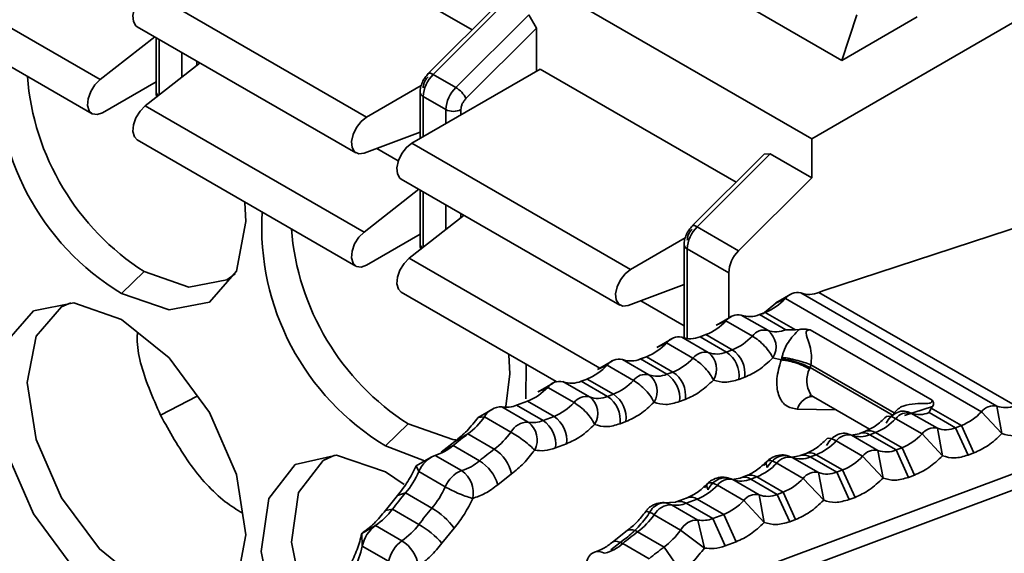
# Model space of a CAD drawing. Header units: millimetres. Extents: x 0 to 420, y 0 to 297.
# Tile 50 of 110: x 303.82 to 306.9, y 110.27 to 111.93. Entities that reach past the tile are written whole.
import ezdxf

# ---------------------------------------------------------------- set-up
doc = ezdxf.new("R2010")
doc.units = ezdxf.units.MM

msp = doc.modelspace()

# ---------------------------------------------------------------- linework, layer by layer
at = {"color": 7, "linetype": 'Continuous', "lineweight": 35}
for p, q in [((297.1228, 116.8571), (306.295, 111.5621)), ((309.5006, 113.4126), (306.295, 111.5621)), ((304.6215, 112.256), (305.2338, 111.9025)), ((306.3893, 111.807), (305.7058, 112.2016)), ((303.3876, 112.1415), (304.0712, 111.7469)), ((303.3625, 112.0349), (304.0461, 111.6403)), ((304.2208, 112.0247), (304.9044, 111.6301)), ((305.3218, 111.9904), (305.0967, 111.7658)), ((305.3404, 111.9908), (305.1122, 111.7631)), ((305.1829, 111.7223), (305.4111, 111.95)), ((305.4111, 111.95), (305.4347, 111.9074)), ((306.4364, 111.9499), (306.3893, 111.807)), ((306.625, 111.9431), (306.3893, 111.807)), ((304.1875, 111.9125), (304.871, 111.5179)), ((305.2145, 111.6877), (305.4347, 111.9074)), ((305.4347, 111.9074), (305.4347, 111.773)), ((304.0712, 111.7469), (304.2423, 111.8808)), ((304.2464, 111.8785), (304.2464, 111.7091)), ((304.2126, 111.6652), (304.3838, 111.7992)), ((305.0458, 111.5484), (305.4465, 111.7798)), ((305.1122, 111.7631), (305.1829, 111.7223)), ((305.4465, 111.7798), (306.0587, 111.4263)), ((304.2464, 111.74), (304.0794, 111.6436)), ((304.9044, 111.6301), (305.0752, 111.7287)), ((305.0714, 111.7076), (305.0714, 111.5632)), ((305.0811, 111.694), (305.1519, 111.6532)), ((304.8961, 111.2706), (304.2126, 111.6652)), ((305.0714, 111.5825), (304.8961, 111.5173)), ((304.1875, 111.5587), (304.871, 111.1641)), ((305.0458, 111.5484), (305.7293, 111.1538)), ((306.295, 111.5621), (306.295, 111.4397)), ((306.1468, 111.5141), (305.9216, 111.2895)), ((306.1654, 111.5145), (305.9371, 111.2868)), ((306.1468, 111.5141), (306.1654, 111.5145)), ((306.1654, 111.5145), (306.295, 111.4397)), ((307.549, 111.486), (306.3295, 111.0863)), ((305.0125, 111.4363), (305.696, 111.0417)), ((306.295, 111.4397), (306.0668, 111.212)), ((304.8961, 111.2706), (305.0673, 111.4046)), ((305.0714, 111.4023), (305.0714, 111.2328)), ((305.0375, 111.189), (305.2087, 111.323)), ((305.0714, 111.2638), (304.9044, 111.1674)), ((306.0668, 111.212), (305.9371, 111.2868)), ((305.7293, 111.1538), (305.9002, 111.2525)), ((305.8963, 111.2314), (305.8963, 110.9391)), ((306.0357, 111.1429), (305.9061, 111.2178)), ((304.1383, 111.0788), (304.209, 111.1468)), ((306.0357, 111.1429), (306.0357, 111.0016)), ((305.8963, 111.1063), (305.7211, 111.0411)), ((305.0125, 111.0824), (305.4969, 110.8028)), ((306.2298, 111.0758), (306.1829, 111.0488)), ((306.8735, 110.7266), (306.2607, 111.0803)), ((306.3175, 111.0818), (306.3295, 111.0863)), ((306.9304, 110.7281), (306.3175, 111.0818)), ((306.1826, 111.0486), (306.1418, 111.0139)), ((306.1826, 111.0486), (306.2129, 111.0625)), ((306.2129, 111.0625), (306.8257, 110.7087)), ((306.1502, 111.0193), (306.1318, 111.0124)), ((306.1502, 111.0193), (306.2443, 110.965)), ((305.9969, 110.9792), (306.0272, 110.9931)), ((306.0441, 111.0064), (305.9972, 110.9794)), ((306.0272, 110.9931), (306.1097, 110.9455)), ((306.1575, 110.9633), (306.075, 111.0109)), ((306.1318, 111.0124), (306.2143, 110.9648)), ((306.2443, 110.965), (306.2143, 110.9648)), ((306.2555, 110.9658), (306.2443, 110.965)), ((306.2907, 110.9648), (306.2786, 110.9667)), ((306.6719, 110.7447), (306.2907, 110.9648)), ((305.8112, 110.9098), (305.8415, 110.9237)), ((305.8584, 110.9371), (305.8115, 110.91)), ((305.8415, 110.9237), (305.924, 110.8761)), ((305.9718, 110.8939), (305.8893, 110.9416)), ((305.9645, 110.9499), (305.9462, 110.9431)), ((305.9462, 110.9431), (306.0286, 110.8954)), ((305.9645, 110.9499), (306.047, 110.9023)), ((306.047, 110.9023), (306.0286, 110.8954)), ((305.6727, 110.8677), (305.6258, 110.8406)), ((305.7861, 110.8245), (305.7036, 110.8722)), ((305.7788, 110.8805), (305.7605, 110.8737)), ((305.7605, 110.8737), (305.8429, 110.826)), ((305.7788, 110.8805), (305.8613, 110.8329)), ((306.1737, 110.8772), (306.1994, 110.8708)), ((306.1994, 110.8708), (306.2006, 110.8745)), ((306.2006, 110.8745), (306.2018, 110.8786)), ((305.4017, 110.7488), (305.4027, 110.8571)), ((305.6255, 110.8404), (305.6558, 110.8543)), ((305.6558, 110.8543), (305.7383, 110.8067)), ((305.8613, 110.8329), (305.8429, 110.826)), ((306.2898, 110.8472), (306.2883, 110.8427)), ((306.2924, 110.8556), (306.2898, 110.8472)), ((306.2898, 110.8472), (306.5492, 110.6974)), ((306.2924, 110.8556), (306.553, 110.7049)), ((305.487, 110.7983), (305.4401, 110.7712)), ((305.6004, 110.7552), (305.5179, 110.8028)), ((305.5931, 110.8111), (305.5748, 110.8043)), ((305.5748, 110.8043), (305.6573, 110.7567)), ((305.5931, 110.8111), (305.6756, 110.7635)), ((306.0676, 110.8099), (306.0859, 110.8167)), ((305.4398, 110.7711), (305.4701, 110.7849)), ((305.4701, 110.7849), (305.5526, 110.7373)), ((304.3752, 110.7574), (304.2605, 110.6977)), ((305.4074, 110.7417), (305.373, 110.7289)), ((305.4074, 110.7417), (305.4899, 110.6941)), ((305.6756, 110.7635), (305.6573, 110.7567)), ((305.8819, 110.7405), (305.9002, 110.7473)), ((306.2894, 110.7552), (306.2912, 110.7636)), ((306.2984, 110.756), (306.2894, 110.7552)), ((306.3012, 110.7549), (306.4752, 110.6545)), ((306.6719, 110.7447), (306.6755, 110.7376)), ((305.2998, 110.7182), (305.2526, 110.691)), ((305.409, 110.6765), (305.3266, 110.7241)), ((305.373, 110.7289), (305.4555, 110.6813)), ((306.5492, 110.6974), (306.553, 110.7049)), ((306.6724, 110.7251), (306.5854, 110.6971)), ((306.6622, 110.7063), (306.6689, 110.7199)), ((306.7447, 110.6587), (306.6622, 110.7063)), ((306.6689, 110.7199), (306.6724, 110.7251)), ((306.763, 110.6655), (306.6689, 110.7199)), ((306.8257, 110.7087), (306.8897, 110.6404)), ((306.8897, 110.6404), (306.8735, 110.7266)), ((305.2526, 110.691), (305.2727, 110.6927)), ((305.2727, 110.6927), (305.3552, 110.6451)), ((305.4899, 110.6941), (305.4555, 110.6813)), ((305.6962, 110.6711), (305.7145, 110.678)), ((306.5575, 110.6869), (306.64, 110.6393)), ((306.6878, 110.6572), (306.6053, 110.7048)), ((304.9633, 110.6025), (305.034, 110.6706)), ((306.4633, 110.6479), (306.445, 110.641)), ((306.4765, 110.6369), (306.4948, 110.6437)), ((306.4948, 110.6437), (306.5773, 110.5961)), ((306.704, 110.571), (306.6878, 110.6572)), ((306.7447, 110.6587), (306.763, 110.6655)), ((306.7447, 110.6587), (306.7836, 110.5731)), ((306.8019, 110.58), (306.763, 110.6655)), ((305.18, 110.6162), (305.1372, 110.5828)), ((305.2208, 110.6393), (305.18, 110.6162)), ((305.3033, 110.5917), (305.2208, 110.6393)), ((306.3718, 110.6175), (306.4543, 110.5699)), ((306.443, 110.6402), (306.4183, 110.6358)), ((306.5021, 110.5878), (306.4196, 110.6354)), ((306.445, 110.641), (306.4434, 110.6404)), ((306.4765, 110.6369), (306.559, 110.5893)), ((306.64, 110.6393), (306.704, 110.571)), ((305.085, 110.5548), (304.9633, 110.6025)), ((305.1372, 110.5828), (305.1743, 110.603)), ((305.1743, 110.603), (305.2568, 110.5554)), ((305.4945, 110.5957), (305.5288, 110.6086)), ((306.5183, 110.5016), (306.5021, 110.5878)), ((306.559, 110.5893), (306.5773, 110.5961)), ((306.559, 110.5893), (306.5979, 110.5037)), ((306.5773, 110.5961), (306.6162, 110.5106)), ((305.1063, 110.5672), (305.0592, 110.5399)), ((305.2011, 110.5247), (305.1186, 110.5724)), ((306.2574, 110.5708), (306.2326, 110.5664)), ((306.3164, 110.5184), (306.2339, 110.566)), ((306.2593, 110.5716), (306.2577, 110.571)), ((306.2776, 110.5785), (306.2593, 110.5716)), ((306.2908, 110.5675), (306.3091, 110.5744)), ((306.2908, 110.5675), (306.3733, 110.5199)), ((306.3091, 110.5744), (306.3916, 110.5267)), ((306.4543, 110.5699), (306.5183, 110.5016)), ((306.8019, 110.58), (306.7836, 110.5731)), ((304.9633, 110.5209), (305.0221, 110.4818)), ((305.0592, 110.5399), (305.0677, 110.5216)), ((305.0677, 110.5216), (305.1502, 110.474)), ((306.0375, 110.1838), (306.966, 110.5307)), ((306.1861, 110.5481), (306.2686, 110.5005)), ((306.3733, 110.5199), (306.3916, 110.5267)), ((306.3916, 110.5267), (306.4305, 110.4412)), ((305.314, 110.4808), (305.3567, 110.5142)), ((306.0717, 110.5015), (306.0469, 110.497)), ((306.1307, 110.449), (306.0482, 110.4966)), ((306.0736, 110.5022), (306.072, 110.5016)), ((306.0919, 110.5091), (306.0736, 110.5022)), ((306.1051, 110.4981), (306.1234, 110.505)), ((306.1051, 110.4981), (306.1876, 110.4505)), ((306.1234, 110.505), (306.2059, 110.4573)), ((306.2686, 110.5005), (306.3326, 110.4322)), ((306.3326, 110.4322), (306.3164, 110.5184)), ((306.3733, 110.5199), (306.4122, 110.4343)), ((306.6162, 110.5106), (306.5979, 110.5037)), ((306.0004, 110.4788), (306.0829, 110.4311)), ((306.0179, 110.125), (306.9455, 110.4716)), ((305.0006, 110.4465), (304.963, 110.3998)), ((305.0258, 110.4549), (305.0006, 110.4465)), ((305.1083, 110.4072), (305.0258, 110.4549)), ((305.9062, 110.4397), (305.8718, 110.4269)), ((305.9033, 110.4227), (305.9377, 110.4356)), ((305.9377, 110.4356), (306.0202, 110.388)), ((306.0829, 110.4311), (306.1469, 110.3628)), ((306.1469, 110.3628), (306.1307, 110.449)), ((306.1876, 110.4505), (306.2059, 110.4573)), ((306.1876, 110.4505), (306.2265, 110.365)), ((306.2059, 110.4573), (306.2448, 110.3718)), ((306.4305, 110.4412), (306.4122, 110.4343)), ((304.963, 110.3998), (304.985, 110.404)), ((304.985, 110.404), (305.0674, 110.3564)), ((305.8699, 110.4261), (305.8306, 110.4236)), ((305.9394, 110.3703), (305.8569, 110.4179)), ((305.8718, 110.4269), (305.8693, 110.4258)), ((305.9033, 110.4227), (305.9858, 110.3751)), ((305.7766, 110.3971), (305.776, 110.3966)), ((305.803, 110.3866), (305.8855, 110.339)), ((305.9597, 110.2828), (305.9394, 110.3703)), ((305.9858, 110.3751), (306.0202, 110.388)), ((305.9858, 110.3751), (306.0248, 110.2896)), ((306.0202, 110.388), (306.0592, 110.3024)), ((306.2448, 110.3718), (306.2265, 110.365)), ((304.9321, 110.353), (304.889, 110.3283)), ((305.0146, 110.3053), (304.9321, 110.353)), ((305.1398, 110.2977), (305.1774, 110.3445)), ((305.7187, 110.3371), (305.673, 110.3015)), ((305.8855, 110.339), (305.9597, 110.2828)), ((304.889, 110.3283), (304.8906, 110.2888)), ((305.7103, 110.31), (305.6675, 110.2767)), ((305.8336, 110.2855), (305.7511, 110.3331)), ((304.8906, 110.2888), (304.9731, 110.2412)), ((305.7046, 110.2968), (305.7871, 110.2492)), ((305.8871, 110.208), (305.8336, 110.2855)), ((306.0592, 110.3024), (306.0248, 110.2896))]:
    msp.add_line(p, q, dxfattribs=at)
at = {"color": 8, "linetype": 'Continuous', "lineweight": 35}
for p, q in [((304.2562, 111.6994), (304.2562, 111.8729)), ((304.3269, 111.832), (304.3269, 111.7547)), ((304.374, 111.7916), (304.374, 111.8048)), ((305.0811, 111.5689), (305.0811, 111.694)), ((305.1519, 111.6532), (305.1519, 111.6097)), ((305.199, 111.6369), (305.199, 111.6532)), ((305.0033, 111.4932), (304.9359, 111.5321)), ((305.0811, 111.2231), (305.0811, 111.3966)), ((305.1519, 111.3558), (305.1519, 111.2785)), ((305.199, 111.3153), (305.199, 111.3286)), ((305.9061, 111.2178), (305.9061, 110.9372)), ((305.0375, 111.189), (305.6334, 110.845)), ((305.8963, 110.9777), (305.7609, 111.0559)), ((306.371, 110.7146), (306.2501, 110.7166))]:
    msp.add_line(p, q, dxfattribs=at)
at = {"color": 7, "linetype": 'Continuous', "lineweight": 35, "flags": 128}
for points in [[(304.1875, 111.9125), (304.1834, 111.9155), (304.1756, 111.9289), (304.1739, 111.9479), (304.1786, 111.9699), (304.189, 111.992), (304.2038, 112.0111), (304.2208, 112.0247)], [(304.0794, 111.6436), (304.0623, 111.6375), (304.0476, 111.6395), (304.0371, 111.6495), (304.0324, 111.6662), (304.0341, 111.6871), (304.042, 111.7095), (304.0549, 111.7304), (304.0712, 111.7469)], [(304.1875, 111.5587), (304.1786, 111.5679), (304.1739, 111.5845), (304.1756, 111.6055), (304.1834, 111.6279), (304.1963, 111.6488), (304.2126, 111.6652)], [(304.8961, 111.5173), (304.8799, 111.515), (304.8669, 111.5209), (304.8591, 111.5343), (304.8574, 111.5533), (304.8621, 111.5753), (304.8725, 111.5974), (304.8873, 111.6165), (304.9044, 111.6301)], [(305.0125, 111.4363), (305.0084, 111.4393), (305.0005, 111.4527), (304.9988, 111.4717), (305.0035, 111.4937), (305.014, 111.5158), (305.0287, 111.5349), (305.0458, 111.5484)], [(304.524, 111.3633), (304.5272, 111.3034), (304.4976, 111.1486), (304.4133, 111.0516), (304.2872, 111.027), (304.1383, 111.0788)], [(304.9044, 111.1674), (304.8873, 111.1612), (304.8725, 111.1633), (304.8621, 111.1733), (304.8574, 111.1899), (304.8591, 111.2109), (304.8669, 111.2333), (304.8799, 111.2542), (304.8961, 111.2706)], [(305.0125, 111.0824), (305.0035, 111.0917), (304.9988, 111.1083), (305.0005, 111.1292), (305.0084, 111.1517), (305.0213, 111.1725), (305.0375, 111.189)], [(304.209, 111.1468), (304.3489, 111.0982), (304.4674, 111.1212), (304.4934, 111.1397)], [(305.7211, 111.0411), (305.7048, 111.0388), (305.6919, 111.0447), (305.6841, 111.0581), (305.6824, 111.0771), (305.6871, 111.0991), (305.6975, 111.1212), (305.7122, 111.1403), (305.7293, 111.1538)], [(304.1383, 110.0989), (303.9895, 110.219), (303.8633, 110.3892), (303.779, 110.5836), (303.7494, 110.7725), (303.779, 110.9273), (303.8633, 111.0243), (303.9895, 111.0488), (304.1383, 110.9971)], [(303.9797, 111.0496), (303.9507, 111.0363), (303.8715, 110.9451), (303.8437, 110.7997), (303.8715, 110.6222), (303.9507, 110.4397), (304.0692, 110.2798), (304.209, 110.167)], [(304.1383, 110.9971), (304.2872, 110.877), (304.4133, 110.7068), (304.4976, 110.5125), (304.5272, 110.3235), (304.4976, 110.1687), (304.4133, 110.0717), (304.2872, 110.0472), (304.1383, 110.0989)], [(305.3489, 110.887), (305.3522, 110.8271), (305.3383, 110.7163)], [(306.2914, 110.7633), (306.2972, 110.7576), (306.3012, 110.7549)], [(305.034, 110.6706), (305.1738, 110.622), (305.1828, 110.6213)], [(304.6912, 109.908), (304.6147, 110.0739), (304.5749, 110.2721), (304.5983, 110.4376), (304.6811, 110.5437), (304.8097, 110.573), (304.9633, 110.5209)], [(304.8047, 110.5734), (304.7689, 110.5559), (304.6912, 110.4563), (304.6692, 110.3008), (304.7065, 110.1146), (304.7498, 110.0115)]]:
    msp.add_lwpolyline(points, dxfattribs=at)
at = {"color": 8, "linetype": 'Continuous', "lineweight": 35, "flags": 128}
for points in [[(305.0967, 111.7658), (305.0979, 111.7666), (305.1004, 111.7671), (305.1038, 111.7667), (305.1077, 111.7653), (305.1122, 111.7631)], [(305.9216, 111.2895), (305.9228, 111.2903), (305.9254, 111.2909), (305.9287, 111.2905), (305.9327, 111.2891), (305.9371, 111.2868)], [(306.5575, 110.6869), (306.5486, 110.6914), (306.5407, 110.6942), (306.5342, 110.6951), (306.5291, 110.6941), (306.5279, 110.6934)], [(306.3718, 110.6175), (306.3629, 110.6221), (306.355, 110.6248), (306.3485, 110.6257), (306.3434, 110.6247), (306.3421, 110.624)], [(305.7046, 110.2968), (305.6956, 110.3012), (305.6874, 110.3036), (305.6801, 110.304), (305.6742, 110.3022), (305.6732, 110.3016)]]:
    msp.add_lwpolyline(points, dxfattribs=at)
at = {"color": 7, "linetype": 'Continuous', "lineweight": 35}
for centre, radius, start, end in [((304.5491, 111.7625), 0.7976, 176.6164, 239.0069), ((304.6409, 111.8192), 0.7992, 184.4756, 237.2863), ((305.1852, 111.6888), 0.1042, 134.5194, 177.1069), ((305.256, 111.6479), 0.1042, 134.5194, 177.1069), ((305.142, 111.6531), 0.0804, 25.5526, 59.4313), ((305.1754, 111.6987), 0.0512, 242.6091, 297.3903), ((305.374, 111.2863), 0.7976, 176.6164, 239.0069), ((305.4659, 111.343), 0.7992, 184.4756, 237.2863), ((306.0102, 111.2125), 0.1042, 134.5194, 177.1069), ((306.1398, 111.1377), 0.1042, 134.5194, 177.1069), ((306.2506, 111.0344), 0.047, 77.6155, 143.3638), ((306.2872, 111.152), 0.0764, 249.6696, 293.3618), ((306.0828, 111.1842), 0.1782, 292.212, 316.8834), ((305.8971, 111.1148), 0.1782, 292.2111, 316.8843), ((306.0649, 110.965), 0.047, 77.6153, 143.3629), ((306.1015, 111.0826), 0.0764, 249.6709, 293.3602), ((306.1474, 110.9174), 0.047, 77.6153, 143.3629), ((306.184, 111.035), 0.0764, 249.6709, 293.3602), ((306.1193, 110.9115), 0.0644, 327.7321, 53.5834), ((305.7114, 111.0455), 0.1782, 292.2117, 316.8838), ((305.8792, 110.8956), 0.047, 77.614, 143.3641), ((305.9158, 111.0132), 0.0764, 249.6721, 293.3593), ((305.9796, 111.0672), 0.1782, 292.2111, 316.8843), ((305.9617, 110.848), 0.047, 77.6149, 143.3633), ((305.9983, 110.9656), 0.0764, 249.6721, 293.3593), ((305.9336, 110.8421), 0.0644, 327.7323, 53.5834), ((305.9786, 110.821), 0.0897, 352.8675, 56.0975), ((305.9969, 110.8279), 0.0897, 352.8675, 56.0976), ((305.6935, 110.8262), 0.047, 77.6157, 143.3634), ((305.7301, 110.9438), 0.0764, 249.6697, 293.3617), ((305.7939, 110.9978), 0.1782, 292.2117, 316.8838), ((305.5257, 110.9761), 0.1782, 292.2121, 316.8834), ((305.8113, 110.7585), 0.0897, 352.8675, 56.0975), ((305.5078, 110.7568), 0.047, 77.6158, 143.3635), ((305.5445, 110.8744), 0.0764, 249.6698, 293.3611), ((305.6082, 110.9285), 0.1782, 292.2121, 316.8834), ((305.776, 110.7786), 0.047, 77.6157, 143.3634), ((305.8126, 110.8962), 0.0764, 249.6697, 293.3617), ((305.7479, 110.7728), 0.0644, 327.7324, 53.5837), ((305.7929, 110.7516), 0.0897, 352.8683, 56.0971), ((305.34, 110.9067), 0.1782, 292.2115, 316.8833), ((305.4225, 110.8591), 0.1782, 292.2115, 316.8833), ((305.5903, 110.7092), 0.047, 77.6158, 143.3635), ((305.6269, 110.8268), 0.0764, 249.6698, 293.3611), ((305.5622, 110.7034), 0.0644, 327.7325, 53.5829), ((305.6072, 110.6822), 0.0897, 352.8678, 56.0976), ((305.6256, 110.6891), 0.0897, 352.8672, 56.0975), ((305.3257, 110.6635), 0.0606, 89.2411, 151.1588), ((305.3416, 110.8055), 0.0828, 259.5292, 292.3093), ((306.5952, 110.6589), 0.047, 77.6153, 143.3629), ((306.6319, 110.7765), 0.0764, 249.6709, 293.3602), ((306.6956, 110.8305), 0.1782, 292.212, 316.8834), ((306.8634, 110.6806), 0.047, 77.6155, 143.3638), ((306.9001, 110.7982), 0.0764, 249.6696, 293.3618), ((305.0759, 110.8319), 0.241, 306.9425, 324.7248), ((305.4082, 110.6159), 0.0606, 89.2411, 151.1588), ((305.4241, 110.7578), 0.0828, 259.5292, 292.3093), ((305.3682, 110.6208), 0.069, 332.4985, 53.7217), ((305.4055, 110.6069), 0.0897, 352.8678, 56.0976), ((305.4399, 110.6197), 0.0897, 352.8683, 56.0971), ((306.4274, 110.8087), 0.1782, 292.2111, 316.8843), ((305.1584, 110.7843), 0.241, 306.9425, 324.7248), ((306.6777, 110.6112), 0.047, 77.6153, 143.3629), ((306.7144, 110.7288), 0.0764, 249.6709, 293.3602), ((305.8097, 109.8372), 0.9951, 126.2884, 129.6847), ((306.2417, 110.7393), 0.1782, 292.2116, 316.8839), ((306.4095, 110.5895), 0.047, 77.6142, 143.3641), ((306.4462, 110.7071), 0.0764, 249.6721, 293.3593), ((306.5099, 110.7611), 0.1782, 292.2111, 316.8843), ((305.0756, 110.7166), 0.1505, 286.5802, 310.9813), ((305.8922, 109.7896), 0.9951, 126.2884, 129.6847), ((305.2418, 110.4921), 0.117, 10.8696, 58.3206), ((306.492, 110.5418), 0.047, 77.6142, 143.3641), ((306.5287, 110.6595), 0.0764, 249.6721, 293.3593), ((305.1508, 110.4892), 0.0892, 111.1603, 158.7017), ((305.1581, 110.6689), 0.1505, 286.5802, 310.9813), ((305.1899, 110.4449), 0.1292, 16.1351, 58.7993), ((306.2238, 110.5201), 0.047, 77.6157, 143.3634), ((306.2605, 110.6377), 0.0764, 249.6697, 293.3617), ((306.3242, 110.6917), 0.1782, 292.2116, 316.8839), ((304.8082, 110.6378), 0.2844, 319.9534, 335.871), ((305.2333, 110.4416), 0.0892, 111.1603, 158.7017), ((305.1531, 110.455), 0.0846, 348.3077, 55.4587), ((306.056, 110.6699), 0.1782, 292.2121, 316.8834), ((306.0381, 110.4507), 0.047, 77.6158, 143.3635), ((306.0748, 110.5683), 0.0764, 249.6698, 293.3611), ((306.1385, 110.6223), 0.1782, 292.2121, 316.8834), ((306.3063, 110.4725), 0.047, 77.6157, 143.3634), ((306.343, 110.5901), 0.0764, 249.6697, 293.3617), ((304.8906, 110.5902), 0.2844, 319.9534, 335.871), ((305.8703, 110.6005), 0.1782, 292.2115, 316.8833), ((306.0548, 109.5858), 1.3469, 139.8176, 142.5932), ((305.9528, 110.5529), 0.1782, 292.2115, 316.8833), ((306.1206, 110.4031), 0.047, 77.6158, 143.3635), ((306.1573, 110.5207), 0.0764, 249.6698, 293.3611), ((304.8, 110.5426), 0.2311, 304.8702, 323.1597), ((306.1373, 109.5382), 1.3469, 139.8176, 142.5932), ((304.9964, 110.2147), 0.2228, 35.6468, 59.8262), ((305.8561, 110.3574), 0.0606, 89.2411, 151.1588), ((305.8719, 110.4993), 0.0828, 259.5292, 292.3093), ((305.6062, 110.5258), 0.241, 306.9425, 324.7248), ((305.9386, 110.3097), 0.0606, 89.2411, 151.1588), ((305.9544, 110.4517), 0.0828, 259.5292, 292.3093), ((304.9949, 110.2669), 0.1066, 126.097, 168.1192), ((304.8825, 110.495), 0.2311, 304.8701, 323.1598), ((304.9185, 110.0989), 0.2975, 41.9376, 59.9484), ((305.6887, 110.4782), 0.241, 306.9425, 324.7248), ((305.0774, 110.2192), 0.1066, 126.097, 168.1192), ((304.9557, 110.2111), 0.1111, 7.8127, 58.0017), ((306.34, 109.5311), 0.9951, 126.2884, 129.6847), ((304.6332, 110.3434), 0.2631, 331.2525, 348.0204), ((305.606, 110.4104), 0.1505, 286.5802, 310.9813), ((306.4225, 109.4834), 0.9951, 126.2884, 129.6847)]:
    msp.add_arc(centre, radius, start, end, dxfattribs=at)
at = {"color": 8, "linetype": 'Continuous', "lineweight": 35}
for centre, radius, start, end in [((304.262, 111.7103), 0.0157, 184.7159, 236.7904), ((305.0881, 111.7093), 0.0168, 185.7039, 245.6262), ((305.087, 111.2341), 0.0157, 184.7218, 236.7845), ((305.9117, 111.2321), 0.0154, 182.6105, 248.6925), ((306.363, 110.8059), 0.0832, 153.7208, 210.7261), ((306.3035, 110.7016), 0.0554, 104.7799, 164.2682), ((306.4748, 110.6132), 0.0365, 56.7324, 108.392), ((306.4565, 110.6064), 0.0365, 56.7319, 108.393), ((306.2708, 110.537), 0.0365, 56.7334, 108.3915), ((306.2891, 110.5439), 0.0365, 56.7334, 108.3915), ((306.0851, 110.4676), 0.0365, 56.7326, 108.3912), ((306.1034, 110.4745), 0.0365, 56.7332, 108.3918), ((305.8833, 110.3922), 0.0365, 56.7322, 108.3927), ((305.9177, 110.4051), 0.0365, 56.7334, 108.3915), ((305.7738, 110.3517), 0.0455, 50.0658, 86.4761), ((305.7319, 110.31), 0.0301, 50.1681, 115.9142)]:
    msp.add_arc(centre, radius, start, end, dxfattribs=at)
at = {"color": 7, "linetype": 'Continuous', "lineweight": 35}
for points, knots in [([(305.0971, 111.7661), (305.0936, 111.7622), (305.0864, 111.7542), (305.0781, 111.7388), (305.0724, 111.7226), (305.0717, 111.7125), (305.0714, 111.7076)], [0, 0, 0, 0, 0.241218, 0.496153, 0.753079, 1, 1, 1, 1]), ([(305.0966, 111.7558), (305.0945, 111.7533), (305.0901, 111.7485), (305.0852, 111.7394), (305.0817, 111.7299), (305.0813, 111.7241), (305.0811, 111.7212)], [0, 0, 0, 0, 0.24859, 0.499985, 0.748801, 1, 1, 1, 1]), ([(304.2464, 111.7091), (304.2465, 111.7049), (304.2467, 111.6996), (304.2485, 111.6948), (304.2489, 111.6937)], [0, 0, 0, 0, 0.766898, 1, 1, 1, 1]), ([(305.199, 111.6532), (305.1992, 111.6561), (305.1996, 111.6619), (305.203, 111.6713), (305.2079, 111.6804), (305.2123, 111.6853), (305.2145, 111.6877)], [0, 0, 0, 0, 0.248204, 0.499731, 0.748435, 1, 1, 1, 1]), ([(305.9221, 111.2899), (305.9186, 111.286), (305.9114, 111.2779), (305.903, 111.2626), (305.8974, 111.2463), (305.8967, 111.2363), (305.8963, 111.2314)], [0, 0, 0, 0, 0.241218, 0.496153, 0.753079, 1, 1, 1, 1]), ([(305.9216, 111.2795), (305.9194, 111.2771), (305.915, 111.2722), (305.9101, 111.2632), (305.9067, 111.2537), (305.9063, 111.2479), (305.9061, 111.245)], [0, 0, 0, 0, 0.24859, 0.499985, 0.748801, 1, 1, 1, 1]), ([(305.0714, 111.2328), (305.0715, 111.2287), (305.0717, 111.2233), (305.0735, 111.2186), (305.0739, 111.2174)], [0, 0, 0, 0, 0.766898, 1, 1, 1, 1]), ([(304.1881, 110.9567), (304.1878, 110.9503), (304.1849, 110.8979), (304.2126, 110.805), (304.248, 110.7256), (304.2604, 110.6977)], [0, 0, 0, 0, 0.082622, 0.677708, 1, 1, 1, 1]), ([(306.2018, 110.8786), (306.2023, 110.8807), (306.2034, 110.885), (306.2061, 110.8938), (306.2123, 110.9099), (306.2255, 110.9348), (306.2434, 110.9533), (306.2555, 110.9658)], [0, 0, 0, 0, 0.049109, 0.098405, 0.203338, 0.462777, 1, 1, 1, 1]), ([(306.2786, 110.9667), (306.2748, 110.9668), (306.2669, 110.9672), (306.2594, 110.9662), (306.2555, 110.9658)], [0, 0, 0, 0, 0.477345, 1, 1, 1, 1]), ([(306.2907, 110.9648), (306.2892, 110.9647), (306.2866, 110.9647), (306.2829, 110.9638), (306.2801, 110.9623), (306.2777, 110.9596), (306.2766, 110.9462), (306.2876, 110.9256), (306.2938, 110.8978), (306.2946, 110.8742), (306.2931, 110.8619), (306.2924, 110.8556)], [0, 0, 0, 0, 0.0303782, 0.0559766, 0.0790705, 0.1026632, 0.1485924, 0.4747701, 0.7418383, 0.8667271, 1, 1, 1, 1]), ([(306.1737, 110.8772), (306.1708, 110.883), (306.1649, 110.8945), (306.1484, 110.9144), (306.129, 110.9329), (306.1161, 110.9413), (306.1097, 110.9455)], [0, 0, 0, 0, 0.2499918, 0.4999921, 0.7499932, 1, 1, 1, 1]), ([(305.988, 110.8078), (305.9851, 110.8136), (305.9792, 110.8252), (305.9627, 110.845), (305.9433, 110.8635), (305.9304, 110.8719), (305.924, 110.8761)], [0, 0, 0, 0, 0.249998, 0.499992, 0.749994, 1, 1, 1, 1]), ([(306.0859, 110.8167), (306.1008, 110.8235), (306.1307, 110.8369), (306.1594, 110.8638), (306.1737, 110.8772)], [0, 0, 0, 0, 0.500002, 1, 1, 1, 1]), ([(306.2501, 110.7166), (306.2372, 110.7191), (306.2113, 110.7242), (306.1891, 110.76), (306.1828, 110.8108), (306.1938, 110.8508), (306.1994, 110.8708)], [0, 0, 0, 0, 0.250001, 0.499999, 0.749999, 1, 1, 1, 1]), ([(306.1994, 110.8708), (306.2055, 110.8703), (306.2179, 110.8693), (306.2427, 110.8627), (306.2679, 110.8535), (306.2815, 110.8463), (306.2883, 110.8427)], [0, 0, 0, 0, 0.25, 0.500002, 0.750011, 1, 1, 1, 1]), ([(306.2898, 110.8472), (306.2832, 110.8502), (306.2729, 110.8548), (306.2566, 110.8608), (306.2435, 110.8651), (306.2308, 110.8687), (306.2152, 110.8725), (306.2063, 110.8737), (306.2006, 110.8745)], [0, 0, 0, 0, 0.239486, 0.3684, 0.500049, 0.631682, 0.760578, 1, 1, 1, 1]), ([(306.2924, 110.8556), (306.2856, 110.8581), (306.2751, 110.8619), (306.2584, 110.8668), (306.2452, 110.8704), (306.2322, 110.8735), (306.2165, 110.8768), (306.2076, 110.8779), (306.2018, 110.8786)], [0, 0, 0, 0, 0.239468, 0.368358, 0.5, 0.631641, 0.760547, 1, 1, 1, 1]), ([(305.8023, 110.7384), (305.7994, 110.7442), (305.7935, 110.7558), (305.7771, 110.7756), (305.7576, 110.7941), (305.7447, 110.8025), (305.7383, 110.8067)], [0, 0, 0, 0, 0.249994, 0.49999, 0.749994, 1, 1, 1, 1]), ([(305.9002, 110.7473), (305.9151, 110.7541), (305.945, 110.7675), (305.9737, 110.7944), (305.988, 110.8078)], [0, 0, 0, 0, 0.5, 1, 1, 1, 1]), ([(305.988, 110.8078), (306, 110.8042), (306.0239, 110.797), (306.053, 110.8056), (306.0676, 110.8099)], [0, 0, 0, 0, 0.500001, 1, 1, 1, 1]), ([(305.6166, 110.669), (305.6137, 110.6748), (305.6078, 110.6864), (305.5914, 110.7062), (305.5719, 110.7247), (305.559, 110.7331), (305.5526, 110.7373)], [0, 0, 0, 0, 0.249992, 0.499992, 0.749994, 1, 1, 1, 1]), ([(305.7145, 110.678), (305.7294, 110.6847), (305.7593, 110.6981), (305.788, 110.725), (305.8023, 110.7384)], [0, 0, 0, 0, 0.499998, 1, 1, 1, 1]), ([(305.8023, 110.7384), (305.8143, 110.7348), (305.8382, 110.7276), (305.8673, 110.7362), (305.8819, 110.7405)], [0, 0, 0, 0, 0.499999, 1, 1, 1, 1]), ([(306.553, 110.7049), (306.557, 110.7095), (306.5648, 110.7186), (306.587, 110.7302), (306.6171, 110.7342), (306.6441, 110.7345), (306.6602, 110.7348), (306.665, 110.7359), (306.6677, 110.737), (306.6698, 110.7385), (306.6718, 110.7411), (306.6719, 110.7432), (306.6719, 110.7447)], [0, 0, 0, 0, 0.134965, 0.267298, 0.547337, 0.808125, 0.866408, 0.889441, 0.90984, 0.929314, 0.949823, 1, 1, 1, 1]), ([(306.6724, 110.7251), (306.6737, 110.7271), (306.6762, 110.7309), (306.6757, 110.7354), (306.6755, 110.7376)], [0, 0, 0, 0, 0.523019, 1, 1, 1, 1]), ([(306.5273, 110.6731), (306.532, 110.6804), (306.5415, 110.695), (306.5627, 110.7082), (306.5854, 110.7128), (306.5987, 110.7075), (306.6053, 110.7048)], [0, 0, 0, 0, 0.250004, 0.500003, 0.749991, 1, 1, 1, 1]), ([(304.2605, 110.6977), (304.2886, 110.6471), (304.3449, 110.5458), (304.4391, 110.4394), (304.4979, 110.4032), (304.5158, 110.3923)], [0, 0, 0, 0, 0.410653, 0.821316, 1, 1, 1, 1]), ([(305.2526, 110.691), (305.2414, 110.6765), (305.2189, 110.6475), (305.1929, 110.6266), (305.18, 110.6162)], [0, 0, 0, 0, 0.499998, 1, 1, 1, 1]), ([(306.5277, 110.6933), (306.5166, 110.6829), (306.4946, 110.6621), (306.4724, 110.6521), (306.4614, 110.6471)], [0, 0, 0, 0, 0.504026, 1, 1, 1, 1]), ([(305.4294, 110.589), (305.4252, 110.5932), (305.4166, 110.6016), (305.3968, 110.6174), (305.3749, 110.6331), (305.3618, 110.6411), (305.3552, 110.6451)], [0, 0, 0, 0, 0.249991, 0.49999, 0.749994, 1, 1, 1, 1]), ([(305.5288, 110.6086), (305.5437, 110.6153), (305.5736, 110.6287), (305.6023, 110.6556), (305.6166, 110.669)], [0, 0, 0, 0, 0.500001, 1, 1, 1, 1]), ([(305.6166, 110.669), (305.6286, 110.6654), (305.6525, 110.6582), (305.6816, 110.6668), (305.6962, 110.6711)], [0, 0, 0, 0, 0.499999, 1, 1, 1, 1]), ([(306.342, 110.6239), (306.3309, 110.6135), (306.3088, 110.5927), (306.2866, 110.5826), (306.2756, 110.5776)], [0, 0, 0, 0, 0.504037, 1, 1, 1, 1]), ([(306.3416, 110.6037), (306.3463, 110.611), (306.3558, 110.6256), (306.377, 110.6388), (306.3997, 110.6434), (306.413, 110.6381), (306.4196, 110.6354)], [0, 0, 0, 0, 0.250003, 0.500004, 0.74999, 1, 1, 1, 1]), ([(306.8897, 110.6404), (306.8754, 110.6271), (306.8467, 110.6003), (306.8169, 110.5868), (306.8019, 110.58)], [0, 0, 0, 0, 0.500002, 1, 1, 1, 1]), ([(306.9693, 110.6425), (306.9548, 110.6383), (306.9257, 110.6298), (306.9017, 110.6369), (306.8897, 110.6404)], [0, 0, 0, 0, 0.5, 1, 1, 1, 1]), ([(305.3567, 110.5142), (305.3697, 110.5246), (305.3957, 110.5454), (305.4182, 110.5745), (305.4294, 110.589)], [0, 0, 0, 0, 0.500003, 1, 1, 1, 1]), ([(305.4294, 110.589), (305.4395, 110.5876), (305.4598, 110.5849), (305.4829, 110.5921), (305.4945, 110.5957)], [0, 0, 0, 0, 0.499998, 1, 1, 1, 1]), ([(306.1563, 110.5545), (306.1452, 110.5441), (306.1231, 110.5233), (306.1009, 110.5132), (306.0899, 110.5083)], [0, 0, 0, 0, 0.5040342, 1, 1, 1, 1]), ([(306.2287, 110.5674), (306.2236, 110.5696), (306.2112, 110.575), (306.1895, 110.5736), (306.1697, 110.5659), (306.1547, 110.5542), (306.1484, 110.545), (306.1453, 110.5404)], [0, 0, 0, 0, 0.171231, 0.417657, 0.65353, 0.827442, 1, 1, 1, 1]), ([(306.1861, 110.5481), (306.1802, 110.5511), (306.1683, 110.557), (306.1567, 110.5565), (306.1513, 110.5492), (306.1544, 110.5393), (306.1559, 110.5343)], [0, 0, 0, 0, 0.25001, 0.499998, 0.749997, 1, 1, 1, 1]), ([(306.1559, 110.5343), (306.1606, 110.5416), (306.1701, 110.5562), (306.1913, 110.5694), (306.214, 110.5741), (306.2273, 110.5687), (306.2339, 110.566)], [0, 0, 0, 0, 0.250003, 0.5000046, 0.7499895, 1, 1, 1, 1]), ([(306.704, 110.571), (306.6897, 110.5577), (306.661, 110.5309), (306.6312, 110.5174), (306.6162, 110.5106)], [0, 0, 0, 0, 0.5, 1, 1, 1, 1]), ([(306.7836, 110.5731), (306.7691, 110.5689), (306.74, 110.5605), (306.716, 110.5675), (306.704, 110.571)], [0, 0, 0, 0, 0.500001, 1, 1, 1, 1]), ([(305.0592, 110.5399), (305.051, 110.5232), (305.0345, 110.4898), (305.0119, 110.461), (305.0006, 110.4465)], [0, 0, 0, 0, 0.500001, 1, 1, 1, 1]), ([(306.043, 110.498), (306.0379, 110.5002), (306.0255, 110.5056), (306.0038, 110.5042), (305.984, 110.4965), (305.969, 110.4849), (305.9627, 110.4756), (305.9596, 110.471)], [0, 0, 0, 0, 0.171235, 0.417656, 0.653534, 0.827447, 1, 1, 1, 1]), ([(305.9702, 110.4649), (305.9749, 110.4722), (305.9844, 110.4868), (306.0056, 110.5), (306.0283, 110.5047), (306.0416, 110.4993), (306.0482, 110.4966)], [0, 0, 0, 0, 0.250002, 0.500003, 0.74999, 1, 1, 1, 1]), ([(306.5183, 110.5016), (306.504, 110.4883), (306.4753, 110.4616), (306.4455, 110.448), (306.4305, 110.4412)], [0, 0, 0, 0, 0.499999, 1, 1, 1, 1]), ([(306.5979, 110.5037), (306.5834, 110.4995), (306.5543, 110.4911), (306.5303, 110.4981), (306.5183, 110.5016)], [0, 0, 0, 0, 0.499998, 1, 1, 1, 1]), ([(305.2359, 110.4379), (305.2302, 110.4395), (305.2186, 110.4426), (305.1949, 110.4518), (305.1704, 110.4629), (305.1569, 110.4703), (305.1502, 110.474)], [0, 0, 0, 0, 0.249993, 0.499994, 0.749994, 1, 1, 1, 1]), ([(305.2359, 110.4379), (305.2489, 110.4423), (305.2748, 110.451), (305.3009, 110.4708), (305.314, 110.4808)], [0, 0, 0, 0, 0.500003, 1, 1, 1, 1]), ([(305.9706, 110.4851), (305.9595, 110.4747), (305.9374, 110.4539), (305.9152, 110.4439), (305.9042, 110.4389)], [0, 0, 0, 0, 0.504037, 1, 1, 1, 1]), ([(306.0004, 110.4788), (305.9945, 110.4817), (305.9826, 110.4876), (305.971, 110.4871), (305.9656, 110.4798), (305.9687, 110.4699), (305.9702, 110.4649)], [0, 0, 0, 0, 0.25001, 0.499996, 0.749999, 1, 1, 1, 1]), ([(305.1774, 110.3445), (305.1887, 110.3589), (305.2114, 110.3877), (305.2278, 110.4212), (305.2359, 110.4379)], [0, 0, 0, 0, 0.500001, 1, 1, 1, 1]), ([(306.3326, 110.4322), (306.3183, 110.4189), (306.2896, 110.3922), (306.2598, 110.3786), (306.2448, 110.3718)], [0, 0, 0, 0, 0.499998, 1, 1, 1, 1]), ([(306.4122, 110.4343), (306.3977, 110.4301), (306.3686, 110.4217), (306.3446, 110.4287), (306.3326, 110.4322)], [0, 0, 0, 0, 0.500002, 1, 1, 1, 1]), ([(304.963, 110.3998), (304.9514, 110.3857), (304.9283, 110.3576), (304.9021, 110.3381), (304.889, 110.3283)], [0, 0, 0, 0, 0.500001, 1, 1, 1, 1]), ([(305.8444, 110.4221), (305.843, 110.4226), (305.8343, 110.426), (305.8165, 110.4239), (305.7969, 110.4165), (305.7834, 110.4064), (305.7783, 110.3991), (305.7764, 110.3964)], [0, 0, 0, 0, 0.055518, 0.362245, 0.655848, 0.872321, 1, 1, 1, 1]), ([(305.783, 110.3849), (305.7872, 110.3924), (305.7956, 110.4073), (305.8154, 110.421), (305.8371, 110.4259), (305.8503, 110.4206), (305.8569, 110.4179)], [0, 0, 0, 0, 0.249999, 0.500005, 0.749991, 1, 1, 1, 1]), ([(305.783, 110.3849), (305.7717, 110.3704), (305.7492, 110.3413), (305.7233, 110.3205), (305.7103, 110.31)], [0, 0, 0, 0, 0.499997, 1, 1, 1, 1]), ([(305.7766, 110.3971), (305.7675, 110.3854), (305.7495, 110.362), (305.7289, 110.3454), (305.7187, 110.3371)], [0, 0, 0, 0, 0.501885, 1, 1, 1, 1]), ([(306.1469, 110.3628), (306.1326, 110.3495), (306.1039, 110.3228), (306.0741, 110.3092), (306.0592, 110.3024)], [0, 0, 0, 0, 0.5, 1, 1, 1, 1]), ([(306.2265, 110.365), (306.212, 110.3607), (306.1829, 110.3523), (306.1589, 110.3593), (306.1469, 110.3628)], [0, 0, 0, 0, 0.4999976, 1, 1, 1, 1]), ([(304.889, 110.3283), (304.8849, 110.3114), (304.8765, 110.2776), (304.8599, 110.2443), (304.8516, 110.2276)], [0, 0, 0, 0, 0.500001, 1, 1, 1, 1]), ([(305.0658, 110.2262), (305.0789, 110.236), (305.1051, 110.2555), (305.1282, 110.2836), (305.1398, 110.2977)], [0, 0, 0, 0, 0.5, 1, 1, 1, 1]), ([(305.673, 110.3015), (305.6632, 110.294), (305.6437, 110.2791), (305.6252, 110.2729), (305.616, 110.2699)], [0, 0, 0, 0, 0.504369, 1, 1, 1, 1]), ([(305.9597, 110.2828), (305.9485, 110.2683), (305.926, 110.2393), (305.9, 110.2184), (305.8871, 110.208)], [0, 0, 0, 0, 0.499998, 1, 1, 1, 1]), ([(306.0248, 110.2896), (306.0132, 110.286), (305.9901, 110.2789), (305.9699, 110.2815), (305.9597, 110.2828)], [0, 0, 0, 0, 0.4999998, 1, 1, 1, 1]), ([(305.5895, 110.2338), (305.5918, 110.2412), (305.5964, 110.256), (305.6114, 110.2694), (305.6298, 110.2742), (305.6425, 110.2689), (305.6489, 110.2662)], [0, 0, 0, 0, 0.250002, 0.500004, 0.749989, 1, 1, 1, 1])]:
    msp.add_open_spline(points, degree=3, knots=knots, dxfattribs=at)

doc.saveas('drawing.dxf')
